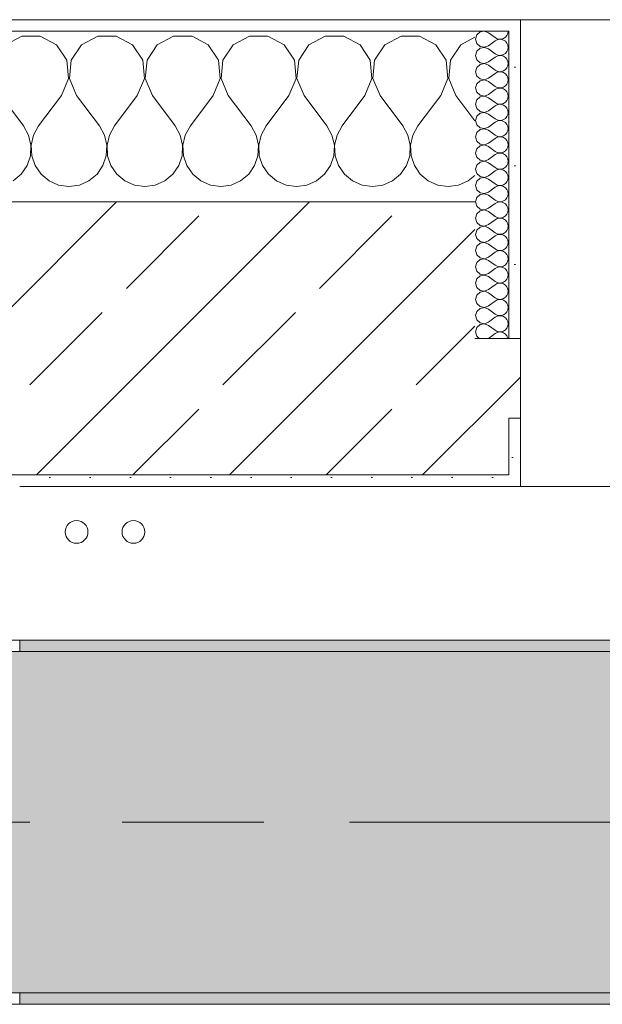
# Model space of a CAD drawing. Header units: metres. Extents: x -3.6 to 84.5, y -11 to 16.8.
# Tile 141 of 256: x 36.69 to 37.202, y 12.99 to 13.855. Entities that reach past the tile are written whole.
import ezdxf

# ---------------------------------------------------------------- set-up
doc = ezdxf.new("R2010")
doc.units = ezdxf.units.M
doc.header["$MEASUREMENT"] = 0
doc.linetypes.add('Achse', pattern=[0.2, 0.1, -0.05, 0, -0.05])
doc.linetypes.add('Strichlinie doppelt', pattern=[0.546806, 0.264583, -0.105833, 0.070556, -0.105833])
for name, color, linetype in [('451 - Universal.Achsen Raster', 7, 'Continuous'), ('604 - Struktur.Wand Aussen', 7, 'Continuous'), ('607 - Struktur.Stütze', 7, 'Continuous'), ('608 - Struktur.Träger', 7, 'Continuous'), ('801 - HKLSE.Heizung_ Klima_ Lüftung', 7, 'Continuous')]:
    doc.layers.add(name, color=color, linetype=linetype)
pattern_1 = [(45, (0, 0), (-0.01767767, 0.01767767), [0, -0.025])]
pattern_2 = [(0, (0, 0), (0, 0.08660254), [0, -0.05]), (0, (0.025, 0.0433), (0, 0.08660254), [0, -0.05])]
pattern_3 = [(45, (0, 0), (-0.0848528, 0.0848528), []), (45, (-0.04243, 0.04243), (-0.0848528, 0.0848528), [0.09, -0.03])]

# ---------------------------------------------------------------- blocks, each defined once
blk = doc.blocks.new('*X36')
at = {"layer": '604 - Struktur.Wand Aussen', "color": 7, "linetype": 'Continuous', "lineweight": 5}
for p, q in [((36.69188, 13.84066), (36.67757, 13.83299)), ((36.70812, 13.84066), (36.69188, 13.84066)), ((36.72243, 13.83299), (36.70812, 13.84066)), ((36.75855, 13.84066), (36.74424, 13.83299)), ((36.77479, 13.84066), (36.75855, 13.84066)), ((36.7891, 13.83299), (36.77479, 13.84066)), ((36.82521, 13.84066), (36.8109, 13.83299)), ((36.84145, 13.84066), (36.82521, 13.84066)), ((36.85576, 13.83299), (36.84145, 13.84066)), ((36.89188, 13.84066), (36.87757, 13.83299)), ((36.90812, 13.84066), (36.89188, 13.84066)), ((36.92243, 13.83299), (36.90812, 13.84066)), ((36.95855, 13.84066), (36.94424, 13.83299)), ((36.97479, 13.84066), (36.95855, 13.84066)), ((36.9891, 13.83299), (36.97479, 13.84066)), ((37.02521, 13.84066), (37.0109, 13.83299)), ((37.04145, 13.84066), (37.02521, 13.84066)), ((37.05576, 13.83299), (37.04145, 13.84066)), ((36.73142, 13.81947), (36.72243, 13.83299)), ((36.74424, 13.83299), (36.73525, 13.81947)), ((36.79808, 13.81947), (36.7891, 13.83299)), ((36.8109, 13.83299), (36.80192, 13.81947)), ((36.86475, 13.81947), (36.85576, 13.83299)), ((36.87757, 13.83299), (36.86858, 13.81947)), ((36.93142, 13.81947), (36.92243, 13.83299)), ((36.94424, 13.83299), (36.93525, 13.81947)), ((36.99808, 13.81947), (36.9891, 13.83299)), ((37.0109, 13.83299), (37.00192, 13.81947)), ((37.06475, 13.81947), (37.05576, 13.83299)), ((37.07757, 13.83299), (37.06858, 13.81947)), ((37.09, 13.83965), (37.07757, 13.83299)), ((36.73295, 13.8033), (36.73142, 13.81947)), ((36.73525, 13.81947), (36.73371, 13.8033)), ((36.79962, 13.8033), (36.79808, 13.81947)), ((36.80192, 13.81947), (36.80038, 13.8033)), ((36.86629, 13.8033), (36.86475, 13.81947)), ((36.86858, 13.81947), (36.86705, 13.8033)), ((36.93295, 13.8033), (36.93142, 13.81947)), ((36.93525, 13.81947), (36.93371, 13.8033)), ((36.99962, 13.8033), (36.99808, 13.81947)), ((37.00192, 13.81947), (37.00038, 13.8033)), ((37.06629, 13.8033), (37.06475, 13.81947)), ((37.06858, 13.81947), (37.06705, 13.8033)), ((36.72667, 13.78833), (36.73295, 13.8033)), ((36.73371, 13.8033), (36.74, 13.78833)), ((36.79333, 13.78833), (36.79962, 13.8033)), ((36.80038, 13.8033), (36.80667, 13.78833)), ((36.86, 13.78833), (36.86629, 13.8033)), ((36.86705, 13.8033), (36.87333, 13.78833)), ((36.92667, 13.78833), (36.93295, 13.8033)), ((36.93371, 13.8033), (36.94, 13.78833)), ((36.99333, 13.78833), (36.99962, 13.8033)), ((37.00038, 13.8033), (37.00667, 13.78833)), ((37.06, 13.78833), (37.06629, 13.8033)), ((37.06705, 13.8033), (37.07333, 13.78833)), ((36.67333, 13.78833), (36.69333, 13.76167)), ((36.72667, 13.78833), (36.70667, 13.76167)), ((36.74, 13.78833), (36.76, 13.76167)), ((36.79333, 13.78833), (36.77333, 13.76167)), ((36.80667, 13.78833), (36.82667, 13.76167)), ((36.86, 13.78833), (36.84, 13.76167)), ((36.87333, 13.78833), (36.89333, 13.76167)), ((36.92667, 13.78833), (36.90667, 13.76167)), ((36.94, 13.78833), (36.96, 13.76167)), ((36.99333, 13.78833), (36.97333, 13.76167)), ((37.00667, 13.78833), (37.02667, 13.76167)), ((37.06, 13.78833), (37.04, 13.76167)), ((37.07333, 13.78833), (37.09, 13.76611)), ((36.69778, 13.75362), (36.69333, 13.76167)), ((36.70667, 13.76167), (36.70222, 13.75362)), ((36.76445, 13.75362), (36.76, 13.76167)), ((36.77333, 13.76167), (36.76888, 13.75362)), ((36.83112, 13.75362), (36.82667, 13.76167)), ((36.84, 13.76167), (36.83555, 13.75362)), ((36.89778, 13.75362), (36.89333, 13.76167)), ((36.90667, 13.76167), (36.90222, 13.75362)), ((36.96445, 13.75362), (36.96, 13.76167)), ((36.97333, 13.76167), (36.96888, 13.75362)), ((37.03112, 13.75362), (37.02667, 13.76167)), ((37.04, 13.76167), (37.03555, 13.75362)), ((36.69987, 13.74466), (36.69778, 13.75362)), ((36.70222, 13.75362), (36.70013, 13.74466)), ((36.76653, 13.74466), (36.76445, 13.75362)), ((36.76888, 13.75362), (36.7668, 13.74466)), ((36.8332, 13.74466), (36.83112, 13.75362)), ((36.83555, 13.75362), (36.83347, 13.74466)), ((36.89987, 13.74466), (36.89778, 13.75362)), ((36.90222, 13.75362), (36.90013, 13.74466)), ((36.96653, 13.74466), (36.96445, 13.75362)), ((36.96888, 13.75362), (36.9668, 13.74466)), ((37.0332, 13.74466), (37.03112, 13.75362)), ((37.03555, 13.75362), (37.03347, 13.74466)), ((36.69942, 13.73547), (36.69987, 13.74466)), ((36.70013, 13.74466), (36.70058, 13.73547)), ((36.76609, 13.73547), (36.76653, 13.74466)), ((36.7668, 13.74466), (36.76725, 13.73547)), ((36.83275, 13.73547), (36.8332, 13.74466)), ((36.83347, 13.74466), (36.83391, 13.73547)), ((36.89942, 13.73547), (36.89987, 13.74466)), ((36.90013, 13.74466), (36.90058, 13.73547)), ((36.96609, 13.73547), (36.96653, 13.74466)), ((36.9668, 13.74466), (36.96725, 13.73547)), ((37.03275, 13.73547), (37.0332, 13.74466)), ((37.03347, 13.74466), (37.03391, 13.73547)), ((36.69648, 13.72676), (36.69942, 13.73547)), ((36.70058, 13.73547), (36.70352, 13.72676)), ((36.76315, 13.72676), (36.76609, 13.73547)), ((36.76725, 13.73547), (36.77019, 13.72676)), ((36.82981, 13.72676), (36.83275, 13.73547)), ((36.83391, 13.73547), (36.83685, 13.72676)), ((36.89648, 13.72676), (36.89942, 13.73547)), ((36.90058, 13.73547), (36.90352, 13.72676)), ((36.96315, 13.72676), (36.96609, 13.73547)), ((36.96725, 13.73547), (36.97019, 13.72676)), ((37.02981, 13.72676), (37.03275, 13.73547)), ((37.03391, 13.73547), (37.03685, 13.72676)), ((36.69127, 13.71918), (36.69648, 13.72676)), ((36.70352, 13.72676), (36.70873, 13.71918)), ((36.75794, 13.71918), (36.76315, 13.72676)), ((36.77019, 13.72676), (36.77539, 13.71918)), ((36.82461, 13.71918), (36.82981, 13.72676)), ((36.83685, 13.72676), (36.84206, 13.71918)), ((36.89127, 13.71918), (36.89648, 13.72676)), ((36.90352, 13.72676), (36.90873, 13.71918)), ((36.95794, 13.71918), (36.96315, 13.72676)), ((36.97019, 13.72676), (36.97539, 13.71918)), ((37.02461, 13.71918), (37.02981, 13.72676)), ((37.03685, 13.72676), (37.04206, 13.71918)), ((36.68419, 13.71331), (36.69127, 13.71918)), ((36.70873, 13.71918), (36.71581, 13.71331)), ((36.71581, 13.71331), (36.72422, 13.7096)), ((36.74244, 13.7096), (36.75086, 13.71331)), ((36.75086, 13.71331), (36.75794, 13.71918)), ((36.77539, 13.71918), (36.78248, 13.71331)), ((36.78248, 13.71331), (36.79089, 13.7096)), ((36.80911, 13.7096), (36.81752, 13.71331)), ((36.81752, 13.71331), (36.82461, 13.71918)), ((36.84206, 13.71918), (36.84914, 13.71331)), ((36.84914, 13.71331), (36.85756, 13.7096)), ((36.87578, 13.7096), (36.88419, 13.71331)), ((36.88419, 13.71331), (36.89127, 13.71918)), ((36.90873, 13.71918), (36.91581, 13.71331)), ((36.91581, 13.71331), (36.92422, 13.7096)), ((36.94244, 13.7096), (36.95086, 13.71331)), ((36.95086, 13.71331), (36.95794, 13.71918)), ((36.97539, 13.71918), (36.98248, 13.71331)), ((36.98248, 13.71331), (36.99089, 13.7096)), ((37.00911, 13.7096), (37.01752, 13.71331)), ((37.01752, 13.71331), (37.02461, 13.71918)), ((37.04206, 13.71918), (37.04914, 13.71331)), ((37.04914, 13.71331), (37.05756, 13.7096)), ((37.07578, 13.7096), (37.08419, 13.71331)), ((37.08419, 13.71331), (37.09, 13.71813)), ((36.72422, 13.7096), (36.73333, 13.70833)), ((36.73333, 13.70833), (36.74244, 13.7096)), ((36.79089, 13.7096), (36.8, 13.70833)), ((36.8, 13.70833), (36.80911, 13.7096)), ((36.85756, 13.7096), (36.86667, 13.70833)), ((36.86667, 13.70833), (36.87578, 13.7096)), ((36.92422, 13.7096), (36.93333, 13.70833)), ((36.93333, 13.70833), (36.94244, 13.7096)), ((36.99089, 13.7096), (37, 13.70833)), ((37, 13.70833), (37.00911, 13.7096)), ((37.05756, 13.7096), (37.06667, 13.70833)), ((37.06667, 13.70833), (37.07578, 13.7096))]:
    blk.add_line(p, q, dxfattribs=at)
blk = doc.blocks.new('*X63')
at = {"layer": '604 - Struktur.Wand Aussen', "color": 7, "linetype": 'Continuous', "lineweight": 5}
for p, q in [((37.09178, 13.84161), (37.09071, 13.83786)), ((37.09466, 13.84425), (37.09178, 13.84161)), ((37.0985, 13.84497), (37.09466, 13.84425)), ((37.10214, 13.84357), (37.0985, 13.84497)), ((37.10214, 13.84357), (37.10786, 13.83929)), ((37.11696, 13.83973), (37.11822, 13.84124)), ((37.11822, 13.84124), (37.11901, 13.84305)), ((37.11901, 13.84305), (37.11929, 13.845)), ((37.09071, 13.83786), (37.09178, 13.8341)), ((37.09178, 13.8341), (37.09466, 13.83147)), ((37.0985, 13.83074), (37.10214, 13.83214)), ((37.10214, 13.83214), (37.10786, 13.83643)), ((37.10786, 13.83929), (37.10958, 13.83833)), ((37.10958, 13.83738), (37.10786, 13.83643)), ((37.10958, 13.83833), (37.1115, 13.83789)), ((37.1115, 13.83783), (37.10958, 13.83738)), ((37.1115, 13.83789), (37.11347, 13.83798)), ((37.11347, 13.83773), (37.1115, 13.83783)), ((37.11347, 13.83798), (37.11534, 13.83861)), ((37.11534, 13.8371), (37.11347, 13.83773)), ((37.11534, 13.83861), (37.11696, 13.83973)), ((37.11696, 13.83599), (37.11534, 13.8371)), ((37.11822, 13.83447), (37.11696, 13.83599)), ((37.11901, 13.83267), (37.11822, 13.83447)), ((37.11929, 13.83071), (37.11901, 13.83267)), ((37.09178, 13.82733), (37.09071, 13.82357)), ((37.09071, 13.82357), (37.09178, 13.81982)), ((37.09466, 13.82996), (37.09178, 13.82733)), ((37.09466, 13.83147), (37.0985, 13.83074)), ((37.0985, 13.83069), (37.09466, 13.82996)), ((37.10214, 13.82929), (37.0985, 13.83069)), ((37.10214, 13.82929), (37.10786, 13.825)), ((37.10786, 13.825), (37.10958, 13.82405)), ((37.10958, 13.8231), (37.10786, 13.82214)), ((37.10958, 13.82405), (37.1115, 13.8236)), ((37.1115, 13.82354), (37.10958, 13.8231)), ((37.1115, 13.8236), (37.11347, 13.8237)), ((37.11347, 13.82345), (37.1115, 13.82354)), ((37.11347, 13.8237), (37.11534, 13.82433)), ((37.11534, 13.82282), (37.11347, 13.82345)), ((37.11534, 13.82433), (37.11696, 13.82544)), ((37.11696, 13.82544), (37.11822, 13.82696)), ((37.11822, 13.82696), (37.11901, 13.82876)), ((37.11901, 13.82876), (37.11929, 13.83071)), ((37.09178, 13.81982), (37.09466, 13.81718)), ((37.09466, 13.81567), (37.09178, 13.81304)), ((37.09466, 13.81718), (37.0985, 13.81646)), ((37.0985, 13.8164), (37.09466, 13.81567)), ((37.0985, 13.81646), (37.10214, 13.81786)), ((37.10214, 13.815), (37.0985, 13.8164)), ((37.10214, 13.81786), (37.10786, 13.82214)), ((37.10214, 13.815), (37.10786, 13.81071)), ((37.11696, 13.8217), (37.11534, 13.82282)), ((37.11822, 13.82018), (37.11696, 13.8217)), ((37.11901, 13.81838), (37.11822, 13.82018)), ((37.11822, 13.81267), (37.11901, 13.81448)), ((37.11929, 13.81643), (37.11901, 13.81838)), ((37.11901, 13.81448), (37.11929, 13.81643)), ((37.09178, 13.81304), (37.09071, 13.80929)), ((37.09071, 13.80929), (37.09178, 13.80553)), ((37.10214, 13.80357), (37.10786, 13.80786)), ((37.10786, 13.81071), (37.10958, 13.80976)), ((37.10958, 13.80881), (37.10786, 13.80786)), ((37.10958, 13.80976), (37.1115, 13.80931)), ((37.1115, 13.80926), (37.10958, 13.80881)), ((37.1115, 13.80931), (37.11347, 13.80941)), ((37.11347, 13.80916), (37.1115, 13.80926)), ((37.11347, 13.80941), (37.11534, 13.81004)), ((37.11534, 13.80853), (37.11347, 13.80916)), ((37.11534, 13.81004), (37.11696, 13.81116)), ((37.11696, 13.80742), (37.11534, 13.80853)), ((37.11696, 13.81116), (37.11822, 13.81267)), ((37.11822, 13.8059), (37.11696, 13.80742)), ((37.11901, 13.80409), (37.11822, 13.8059)), ((37.09178, 13.79876), (37.09071, 13.795)), ((37.09178, 13.80553), (37.09466, 13.8029)), ((37.09466, 13.80139), (37.09178, 13.79876)), ((37.09466, 13.8029), (37.0985, 13.80217)), ((37.0985, 13.80211), (37.09466, 13.80139)), ((37.0985, 13.80217), (37.10214, 13.80357)), ((37.10214, 13.80071), (37.0985, 13.80211)), ((37.10214, 13.80071), (37.10786, 13.79643)), ((37.11696, 13.79687), (37.11822, 13.79839)), ((37.11822, 13.79839), (37.11901, 13.80019)), ((37.11929, 13.80214), (37.11901, 13.80409)), ((37.11901, 13.80019), (37.11929, 13.80214)), ((37.09071, 13.795), (37.09178, 13.79124)), ((37.09178, 13.79124), (37.09466, 13.78861)), ((37.09466, 13.78861), (37.0985, 13.78789)), ((37.0985, 13.78789), (37.10214, 13.78929)), ((37.10214, 13.78929), (37.10786, 13.79357)), ((37.10786, 13.79643), (37.10958, 13.79547)), ((37.10958, 13.79453), (37.10786, 13.79357)), ((37.10958, 13.79547), (37.1115, 13.79503)), ((37.1115, 13.79497), (37.10958, 13.79453)), ((37.1115, 13.79503), (37.11347, 13.79512)), ((37.11347, 13.79488), (37.1115, 13.79497)), ((37.11347, 13.79512), (37.11534, 13.79575)), ((37.11534, 13.79425), (37.11347, 13.79488)), ((37.11534, 13.79575), (37.11696, 13.79687)), ((37.11696, 13.79313), (37.11534, 13.79425)), ((37.11822, 13.79161), (37.11696, 13.79313)), ((37.11901, 13.78981), (37.11822, 13.79161)), ((37.11929, 13.78786), (37.11901, 13.78981)), ((37.09178, 13.78447), (37.09071, 13.78071)), ((37.09071, 13.78071), (37.09178, 13.77696)), ((37.09466, 13.7871), (37.09178, 13.78447)), ((37.0985, 13.78783), (37.09466, 13.7871)), ((37.10214, 13.78643), (37.0985, 13.78783)), ((37.10214, 13.78643), (37.10786, 13.78214)), ((37.10786, 13.78214), (37.10958, 13.78119)), ((37.10958, 13.78024), (37.10786, 13.77929)), ((37.10958, 13.78119), (37.1115, 13.78074)), ((37.1115, 13.78069), (37.10958, 13.78024)), ((37.1115, 13.78074), (37.11347, 13.78084)), ((37.11347, 13.78059), (37.1115, 13.78069)), ((37.11347, 13.78084), (37.11534, 13.78147)), ((37.11534, 13.77996), (37.11347, 13.78059)), ((37.11534, 13.78147), (37.11696, 13.78258)), ((37.11696, 13.77884), (37.11534, 13.77996)), ((37.11696, 13.78258), (37.11822, 13.7841)), ((37.11822, 13.7841), (37.11901, 13.78591)), ((37.11901, 13.78591), (37.11929, 13.78786)), ((37.09178, 13.77696), (37.09466, 13.77433)), ((37.09466, 13.77282), (37.09178, 13.77018)), ((37.09466, 13.77433), (37.0985, 13.7736)), ((37.0985, 13.77354), (37.09466, 13.77282)), ((37.0985, 13.7736), (37.10214, 13.775)), ((37.10214, 13.77214), (37.0985, 13.77354)), ((37.10214, 13.775), (37.10786, 13.77929)), ((37.10214, 13.77214), (37.10786, 13.76786)), ((37.11822, 13.77733), (37.11696, 13.77884)), ((37.11901, 13.77552), (37.11822, 13.77733)), ((37.11822, 13.76982), (37.11901, 13.77162)), ((37.11929, 13.77357), (37.11901, 13.77552)), ((37.11901, 13.77162), (37.11929, 13.77357)), ((37.09178, 13.77018), (37.09071, 13.76643)), ((37.09071, 13.76643), (37.09178, 13.76267)), ((37.09178, 13.76267), (37.09466, 13.76004)), ((37.10214, 13.76071), (37.10786, 13.765)), ((37.10786, 13.76786), (37.10958, 13.7669)), ((37.10958, 13.76595), (37.10786, 13.765)), ((37.10958, 13.7669), (37.1115, 13.76646)), ((37.1115, 13.7664), (37.10958, 13.76595)), ((37.1115, 13.76646), (37.11347, 13.76655)), ((37.11347, 13.7663), (37.1115, 13.7664)), ((37.11347, 13.76655), (37.11534, 13.76718)), ((37.11534, 13.76567), (37.11347, 13.7663)), ((37.11534, 13.76718), (37.11696, 13.7683)), ((37.11696, 13.76456), (37.11534, 13.76567)), ((37.11696, 13.7683), (37.11822, 13.76982)), ((37.11822, 13.76304), (37.11696, 13.76456)), ((37.11901, 13.76124), (37.11822, 13.76304)), ((37.09178, 13.7559), (37.09071, 13.75214)), ((37.09466, 13.75853), (37.09178, 13.7559)), ((37.09466, 13.76004), (37.0985, 13.75931)), ((37.0985, 13.75926), (37.09466, 13.75853)), ((37.0985, 13.75931), (37.10214, 13.76071)), ((37.10214, 13.75786), (37.0985, 13.75926)), ((37.10214, 13.75786), (37.10786, 13.75357)), ((37.11534, 13.7529), (37.11696, 13.75401)), ((37.11696, 13.75401), (37.11822, 13.75553)), ((37.11822, 13.75553), (37.11901, 13.75733)), ((37.11929, 13.75929), (37.11901, 13.76124)), ((37.11901, 13.75733), (37.11929, 13.75929)), ((37.09071, 13.75214), (37.09178, 13.74839)), ((37.09178, 13.74839), (37.09466, 13.74575)), ((37.09466, 13.74575), (37.0985, 13.74503)), ((37.0985, 13.74503), (37.10214, 13.74643)), ((37.10214, 13.74643), (37.10786, 13.75071)), ((37.10786, 13.75357), (37.10958, 13.75262)), ((37.10958, 13.75167), (37.10786, 13.75071)), ((37.10958, 13.75262), (37.1115, 13.75217)), ((37.1115, 13.75211), (37.10958, 13.75167)), ((37.1115, 13.75217), (37.11347, 13.75227)), ((37.11347, 13.75202), (37.1115, 13.75211)), ((37.11347, 13.75227), (37.11534, 13.7529)), ((37.11534, 13.75139), (37.11347, 13.75202)), ((37.11696, 13.75027), (37.11534, 13.75139)), ((37.11822, 13.74876), (37.11696, 13.75027)), ((37.11901, 13.74695), (37.11822, 13.74876)), ((37.11929, 13.745), (37.11901, 13.74695)), ((37.09178, 13.74161), (37.09071, 13.73786)), ((37.09071, 13.73786), (37.09178, 13.7341)), ((37.09466, 13.74425), (37.09178, 13.74161)), ((37.0985, 13.74497), (37.09466, 13.74425)), ((37.10214, 13.74357), (37.0985, 13.74497)), ((37.10214, 13.74357), (37.10786, 13.73929)), ((37.10786, 13.73929), (37.10958, 13.73833)), ((37.10958, 13.73738), (37.10786, 13.73643)), ((37.10958, 13.73833), (37.1115, 13.73789)), ((37.1115, 13.73783), (37.10958, 13.73738)), ((37.1115, 13.73789), (37.11347, 13.73798)), ((37.11347, 13.73773), (37.1115, 13.73783)), ((37.11347, 13.73798), (37.11534, 13.73861)), ((37.11534, 13.7371), (37.11347, 13.73773)), ((37.11534, 13.73861), (37.11696, 13.73973)), ((37.11696, 13.73599), (37.11534, 13.7371)), ((37.11696, 13.73973), (37.11822, 13.74124)), ((37.11822, 13.74124), (37.11901, 13.74305)), ((37.11901, 13.74305), (37.11929, 13.745)), ((37.09178, 13.7341), (37.09466, 13.73147)), ((37.09466, 13.72996), (37.09178, 13.72733)), ((37.09466, 13.73147), (37.0985, 13.73074)), ((37.0985, 13.73069), (37.09466, 13.72996)), ((37.0985, 13.73074), (37.10214, 13.73214)), ((37.10214, 13.72929), (37.0985, 13.73069)), ((37.10214, 13.73214), (37.10786, 13.73643)), ((37.10214, 13.72929), (37.10786, 13.725)), ((37.11822, 13.73447), (37.11696, 13.73599)), ((37.11901, 13.73267), (37.11822, 13.73447)), ((37.11822, 13.72696), (37.11901, 13.72876)), ((37.11929, 13.73071), (37.11901, 13.73267)), ((37.11901, 13.72876), (37.11929, 13.73071)), ((37.09178, 13.72733), (37.09071, 13.72357)), ((37.09071, 13.72357), (37.09178, 13.71982)), ((37.09178, 13.71982), (37.09466, 13.71718)), ((37.10214, 13.71786), (37.10786, 13.72214)), ((37.10786, 13.725), (37.10958, 13.72405)), ((37.10958, 13.7231), (37.10786, 13.72214)), ((37.10958, 13.72405), (37.1115, 13.7236)), ((37.1115, 13.72354), (37.10958, 13.7231)), ((37.1115, 13.7236), (37.11347, 13.7237)), ((37.11347, 13.72345), (37.1115, 13.72354)), ((37.11347, 13.7237), (37.11534, 13.72433)), ((37.11534, 13.72282), (37.11347, 13.72345)), ((37.11534, 13.72433), (37.11696, 13.72544)), ((37.11696, 13.7217), (37.11534, 13.72282)), ((37.11696, 13.72544), (37.11822, 13.72696)), ((37.11822, 13.72018), (37.11696, 13.7217)), ((37.11901, 13.71838), (37.11822, 13.72018)), ((37.09178, 13.71304), (37.09071, 13.70929)), ((37.09466, 13.71567), (37.09178, 13.71304)), ((37.09466, 13.71718), (37.0985, 13.71646)), ((37.0985, 13.7164), (37.09466, 13.71567)), ((37.0985, 13.71646), (37.10214, 13.71786)), ((37.10214, 13.715), (37.0985, 13.7164)), ((37.10214, 13.715), (37.10786, 13.71071)), ((37.10786, 13.71071), (37.10958, 13.70976)), ((37.11534, 13.71004), (37.11696, 13.71116)), ((37.11696, 13.71116), (37.11822, 13.71267)), ((37.11822, 13.71267), (37.11901, 13.71448)), ((37.11929, 13.71643), (37.11901, 13.71838)), ((37.11901, 13.71448), (37.11929, 13.71643)), ((37.09071, 13.70929), (37.09178, 13.70553)), ((37.09178, 13.70553), (37.09466, 13.7029)), ((37.09466, 13.7029), (37.0985, 13.70217)), ((37.0985, 13.70211), (37.09466, 13.70139)), ((37.0985, 13.70217), (37.10214, 13.70357)), ((37.10214, 13.70071), (37.0985, 13.70211)), ((37.10214, 13.70357), (37.10786, 13.70786)), ((37.10958, 13.70881), (37.10786, 13.70786)), ((37.10958, 13.70976), (37.1115, 13.70931)), ((37.1115, 13.70926), (37.10958, 13.70881)), ((37.1115, 13.70931), (37.11347, 13.70941)), ((37.11347, 13.70916), (37.1115, 13.70926)), ((37.11347, 13.70941), (37.11534, 13.71004)), ((37.11534, 13.70853), (37.11347, 13.70916)), ((37.11696, 13.70742), (37.11534, 13.70853)), ((37.11822, 13.7059), (37.11696, 13.70742)), ((37.11901, 13.70409), (37.11822, 13.7059)), ((37.11929, 13.70214), (37.11901, 13.70409)), ((37.11901, 13.70019), (37.11929, 13.70214)), ((37.09178, 13.69876), (37.09071, 13.695)), ((37.09071, 13.695), (37.09178, 13.69124)), ((37.09466, 13.70139), (37.09178, 13.69876)), ((37.10214, 13.70071), (37.10786, 13.69643)), ((37.10214, 13.68929), (37.10786, 13.69357)), ((37.10786, 13.69643), (37.10958, 13.69547)), ((37.10958, 13.69453), (37.10786, 13.69357)), ((37.10958, 13.69547), (37.1115, 13.69503)), ((37.1115, 13.69497), (37.10958, 13.69453)), ((37.1115, 13.69503), (37.11347, 13.69512)), ((37.11347, 13.69488), (37.1115, 13.69497)), ((37.11347, 13.69512), (37.11534, 13.69575)), ((37.11534, 13.69425), (37.11347, 13.69488)), ((37.11534, 13.69575), (37.11696, 13.69687)), ((37.11696, 13.69313), (37.11534, 13.69425)), ((37.11696, 13.69687), (37.11822, 13.69839)), ((37.11822, 13.69839), (37.11901, 13.70019)), ((37.09178, 13.69124), (37.09466, 13.68861)), ((37.09466, 13.6871), (37.09178, 13.68447)), ((37.09466, 13.68861), (37.0985, 13.68789)), ((37.0985, 13.68783), (37.09466, 13.6871)), ((37.0985, 13.68789), (37.10214, 13.68929)), ((37.10214, 13.68643), (37.0985, 13.68783)), ((37.10214, 13.68643), (37.10786, 13.68214)), ((37.11822, 13.69161), (37.11696, 13.69313)), ((37.11901, 13.68981), (37.11822, 13.69161)), ((37.11822, 13.6841), (37.11901, 13.68591)), ((37.11929, 13.68786), (37.11901, 13.68981)), ((37.11901, 13.68591), (37.11929, 13.68786)), ((37.09178, 13.68447), (37.09071, 13.68071)), ((37.09071, 13.68071), (37.09178, 13.67696)), ((37.09178, 13.67696), (37.09466, 13.67433)), ((37.10214, 13.675), (37.10786, 13.67929)), ((37.10786, 13.68214), (37.10958, 13.68119)), ((37.10958, 13.68024), (37.10786, 13.67929)), ((37.10958, 13.68119), (37.1115, 13.68074)), ((37.1115, 13.68069), (37.10958, 13.68024)), ((37.1115, 13.68074), (37.11347, 13.68084)), ((37.11347, 13.68059), (37.1115, 13.68069)), ((37.11347, 13.68084), (37.11534, 13.68147)), ((37.11534, 13.67996), (37.11347, 13.68059)), ((37.11534, 13.68147), (37.11696, 13.68258)), ((37.11696, 13.67884), (37.11534, 13.67996)), ((37.11696, 13.68258), (37.11822, 13.6841)), ((37.11822, 13.67733), (37.11696, 13.67884)), ((37.11901, 13.67552), (37.11822, 13.67733)), ((37.09178, 13.67018), (37.09071, 13.66643)), ((37.09466, 13.67282), (37.09178, 13.67018)), ((37.09466, 13.67433), (37.0985, 13.6736)), ((37.0985, 13.67354), (37.09466, 13.67282)), ((37.0985, 13.6736), (37.10214, 13.675)), ((37.10214, 13.67214), (37.0985, 13.67354)), ((37.10214, 13.67214), (37.10786, 13.66786)), ((37.10786, 13.66786), (37.10958, 13.6669)), ((37.11534, 13.66718), (37.11696, 13.6683)), ((37.11696, 13.6683), (37.11822, 13.66982)), ((37.11822, 13.66982), (37.11901, 13.67162)), ((37.11929, 13.67357), (37.11901, 13.67552)), ((37.11901, 13.67162), (37.11929, 13.67357)), ((37.09071, 13.66643), (37.09178, 13.66267)), ((37.09178, 13.66267), (37.09466, 13.66004)), ((37.09466, 13.66004), (37.0985, 13.65931)), ((37.0985, 13.65926), (37.09466, 13.65853)), ((37.0985, 13.65931), (37.10214, 13.66071)), ((37.10214, 13.65786), (37.0985, 13.65926)), ((37.10214, 13.66071), (37.10786, 13.665)), ((37.10958, 13.66595), (37.10786, 13.665)), ((37.10958, 13.6669), (37.1115, 13.66646)), ((37.1115, 13.6664), (37.10958, 13.66595)), ((37.1115, 13.66646), (37.11347, 13.66655)), ((37.11347, 13.6663), (37.1115, 13.6664)), ((37.11347, 13.66655), (37.11534, 13.66718)), ((37.11534, 13.66567), (37.11347, 13.6663)), ((37.11696, 13.66456), (37.11534, 13.66567)), ((37.11822, 13.66304), (37.11696, 13.66456)), ((37.11901, 13.66124), (37.11822, 13.66304)), ((37.11929, 13.65929), (37.11901, 13.66124)), ((37.11901, 13.65733), (37.11929, 13.65929)), ((37.09178, 13.6559), (37.09071, 13.65214)), ((37.09071, 13.65214), (37.09178, 13.64839)), ((37.09466, 13.65853), (37.09178, 13.6559)), ((37.10214, 13.65786), (37.10786, 13.65357)), ((37.10214, 13.64643), (37.10786, 13.65071)), ((37.10786, 13.65357), (37.10958, 13.65262)), ((37.10958, 13.65167), (37.10786, 13.65071)), ((37.10958, 13.65262), (37.1115, 13.65217)), ((37.1115, 13.65211), (37.10958, 13.65167)), ((37.1115, 13.65217), (37.11347, 13.65227)), ((37.11347, 13.65202), (37.1115, 13.65211)), ((37.11347, 13.65227), (37.11534, 13.6529)), ((37.11534, 13.65139), (37.11347, 13.65202)), ((37.11534, 13.6529), (37.11696, 13.65401)), ((37.11696, 13.65027), (37.11534, 13.65139)), ((37.11696, 13.65401), (37.11822, 13.65553)), ((37.11822, 13.64876), (37.11696, 13.65027)), ((37.11822, 13.65553), (37.11901, 13.65733)), ((37.09178, 13.64161), (37.09071, 13.63786)), ((37.09178, 13.64839), (37.09466, 13.64575)), ((37.09466, 13.64425), (37.09178, 13.64161)), ((37.09466, 13.64575), (37.0985, 13.64503)), ((37.0985, 13.64497), (37.09466, 13.64425)), ((37.0985, 13.64503), (37.10214, 13.64643)), ((37.10214, 13.64357), (37.0985, 13.64497)), ((37.10214, 13.64357), (37.10786, 13.63929)), ((37.11901, 13.64695), (37.11822, 13.64876)), ((37.11822, 13.64124), (37.11901, 13.64305)), ((37.11929, 13.645), (37.11901, 13.64695)), ((37.11901, 13.64305), (37.11929, 13.645)), ((37.09071, 13.63786), (37.09178, 13.6341)), ((37.09178, 13.6341), (37.09466, 13.63147)), ((37.10214, 13.63214), (37.10786, 13.63643)), ((37.10786, 13.63929), (37.10958, 13.63833)), ((37.10958, 13.63738), (37.10786, 13.63643)), ((37.10958, 13.63833), (37.1115, 13.63789)), ((37.1115, 13.63783), (37.10958, 13.63738)), ((37.1115, 13.63789), (37.11347, 13.63798)), ((37.11347, 13.63773), (37.1115, 13.63783)), ((37.11347, 13.63798), (37.11534, 13.63861)), ((37.11534, 13.6371), (37.11347, 13.63773)), ((37.11534, 13.63861), (37.11696, 13.63973)), ((37.11696, 13.63599), (37.11534, 13.6371)), ((37.11696, 13.63973), (37.11822, 13.64124)), ((37.11822, 13.63447), (37.11696, 13.63599)), ((37.11901, 13.63267), (37.11822, 13.63447)), ((37.09178, 13.62733), (37.09071, 13.62357)), ((37.09466, 13.62996), (37.09178, 13.62733)), ((37.09466, 13.63147), (37.0985, 13.63074)), ((37.0985, 13.63069), (37.09466, 13.62996)), ((37.0985, 13.63074), (37.10214, 13.63214)), ((37.10214, 13.62929), (37.0985, 13.63069)), ((37.10214, 13.62929), (37.10786, 13.625)), ((37.10786, 13.625), (37.10958, 13.62405)), ((37.10958, 13.62405), (37.1115, 13.6236)), ((37.11347, 13.6237), (37.11534, 13.62433)), ((37.11534, 13.62433), (37.11696, 13.62544)), ((37.11696, 13.62544), (37.11822, 13.62696)), ((37.11822, 13.62696), (37.11901, 13.62876)), ((37.11929, 13.63071), (37.11901, 13.63267)), ((37.11901, 13.62876), (37.11929, 13.63071)), ((37.09071, 13.62357), (37.09178, 13.61982)), ((37.09178, 13.61982), (37.09466, 13.61718)), ((37.09466, 13.61567), (37.09178, 13.61304)), ((37.09466, 13.61718), (37.0985, 13.61646)), ((37.0985, 13.6164), (37.09466, 13.61567)), ((37.0985, 13.61646), (37.10214, 13.61786)), ((37.10214, 13.615), (37.0985, 13.6164)), ((37.10214, 13.61786), (37.10786, 13.62214)), ((37.10958, 13.6231), (37.10786, 13.62214)), ((37.1115, 13.62354), (37.10958, 13.6231)), ((37.1115, 13.6236), (37.11347, 13.6237)), ((37.11347, 13.62345), (37.1115, 13.62354)), ((37.11534, 13.62282), (37.11347, 13.62345)), ((37.11696, 13.6217), (37.11534, 13.62282)), ((37.11822, 13.62018), (37.11696, 13.6217)), ((37.11901, 13.61838), (37.11822, 13.62018)), ((37.11929, 13.61643), (37.11901, 13.61838)), ((37.11901, 13.61448), (37.11929, 13.61643)), ((37.09178, 13.61304), (37.09071, 13.60929)), ((37.09071, 13.60929), (37.09178, 13.60553)), ((37.10214, 13.615), (37.10786, 13.61071)), ((37.10214, 13.60357), (37.10786, 13.60786)), ((37.10786, 13.61071), (37.10958, 13.60976)), ((37.10958, 13.60881), (37.10786, 13.60786)), ((37.10958, 13.60976), (37.1115, 13.60931)), ((37.1115, 13.60926), (37.10958, 13.60881)), ((37.1115, 13.60931), (37.11347, 13.60941)), ((37.11347, 13.60916), (37.1115, 13.60926)), ((37.11347, 13.60941), (37.11534, 13.61004)), ((37.11534, 13.60853), (37.11347, 13.60916)), ((37.11534, 13.61004), (37.11696, 13.61116)), ((37.11696, 13.60742), (37.11534, 13.60853)), ((37.11696, 13.61116), (37.11822, 13.61267)), ((37.11822, 13.6059), (37.11696, 13.60742)), ((37.11822, 13.61267), (37.11901, 13.61448)), ((37.09178, 13.59876), (37.09071, 13.595)), ((37.09178, 13.60553), (37.09466, 13.6029)), ((37.09466, 13.60139), (37.09178, 13.59876)), ((37.09466, 13.6029), (37.0985, 13.60217)), ((37.0985, 13.60211), (37.09466, 13.60139)), ((37.0985, 13.60217), (37.10214, 13.60357)), ((37.10214, 13.60071), (37.0985, 13.60211)), ((37.10214, 13.60071), (37.10786, 13.59643)), ((37.11696, 13.59687), (37.11822, 13.59839)), ((37.11901, 13.60409), (37.11822, 13.6059)), ((37.11822, 13.59839), (37.11901, 13.60019)), ((37.11929, 13.60214), (37.11901, 13.60409)), ((37.11901, 13.60019), (37.11929, 13.60214)), ((37.09071, 13.595), (37.09178, 13.59124)), ((37.09178, 13.59124), (37.09466, 13.58861)), ((37.10214, 13.58929), (37.10786, 13.59357)), ((37.10786, 13.59643), (37.10958, 13.59547)), ((37.10958, 13.59453), (37.10786, 13.59357)), ((37.10958, 13.59547), (37.1115, 13.59503)), ((37.1115, 13.59497), (37.10958, 13.59453)), ((37.1115, 13.59503), (37.11347, 13.59512)), ((37.11347, 13.59488), (37.1115, 13.59497)), ((37.11347, 13.59512), (37.11534, 13.59575)), ((37.11534, 13.59425), (37.11347, 13.59488)), ((37.11534, 13.59575), (37.11696, 13.59687)), ((37.11696, 13.59313), (37.11534, 13.59425)), ((37.11822, 13.59161), (37.11696, 13.59313)), ((37.11901, 13.58981), (37.11822, 13.59161)), ((37.11929, 13.58786), (37.11901, 13.58981)), ((37.09178, 13.58447), (37.09071, 13.58071)), ((37.09466, 13.5871), (37.09178, 13.58447)), ((37.09466, 13.58861), (37.0985, 13.58789)), ((37.0985, 13.58783), (37.09466, 13.5871)), ((37.0985, 13.58789), (37.10214, 13.58929)), ((37.10214, 13.58643), (37.0985, 13.58783)), ((37.10214, 13.58643), (37.10786, 13.58214)), ((37.10786, 13.58214), (37.10958, 13.58119)), ((37.10958, 13.58119), (37.1115, 13.58074)), ((37.1115, 13.58074), (37.11347, 13.58084)), ((37.11347, 13.58084), (37.11534, 13.58147)), ((37.11534, 13.58147), (37.11696, 13.58258)), ((37.11696, 13.58258), (37.11822, 13.5841)), ((37.11822, 13.5841), (37.11901, 13.58591)), ((37.11901, 13.58591), (37.11929, 13.58786)), ((37.09071, 13.58071), (37.09178, 13.57696)), ((37.09178, 13.57696), (37.09392, 13.575)), ((37.10214, 13.575), (37.10786, 13.57929)), ((37.10958, 13.58024), (37.10786, 13.57929)), ((37.1115, 13.58069), (37.10958, 13.58024)), ((37.11347, 13.58059), (37.1115, 13.58069)), ((37.11534, 13.57996), (37.11347, 13.58059)), ((37.11696, 13.57884), (37.11534, 13.57996)), ((37.11822, 13.57733), (37.11696, 13.57884)), ((37.11901, 13.57552), (37.11822, 13.57733)), ((37.11909, 13.575), (37.11901, 13.57552))]:
    blk.add_line(p, q, dxfattribs=at)

msp = doc.modelspace()

# ---------------------------------------------------------------- hatches: boundary and pattern name
at = {"layer": '604 - Struktur.Wand Aussen', "linetype": 'Continuous', "lineweight": 0, "true_color": 0x000000}
h = msp.add_hatch(dxfattribs=at)
h.set_pattern_fill('Verputz_0001', color=18, style=0, pattern_type=2)
h.set_pattern_definition(pattern_2)
h.paths.add_polyline_path([(35.95, 13.855), (35.95, 13.845), (37.12, 13.845), (37.12, 13.855)])
h = msp.add_hatch(dxfattribs=at)
h.set_pattern_fill('Verputz_0001', color=18, style=0, pattern_type=2)
h.set_pattern_definition(pattern_2)
h.paths.add_polyline_path([(37.12, 13.855), (37.12, 13.575), (37.13, 13.575), (37.13, 13.855)])
h = msp.add_hatch(dxfattribs=at)
h.set_pattern_fill('Beton__Stahlbeton_0001', color=18, style=0, pattern_type=2)
h.set_pattern_definition(pattern_3)
h.paths.add_polyline_path([(35.94, 13.505), (35.95, 13.505), (35.95, 13.455), (37.12, 13.455), (37.12, 13.505), (37.13, 13.505), (37.13, 13.575), (37.12, 13.575), (37.09, 13.575), (37.09, 13.695), (35.98, 13.695), (35.98, 13.575), (35.95, 13.575), (35.94, 13.575)])
h = msp.add_hatch(dxfattribs=at)
h.set_pattern_fill('Gips_0001', color=18, style=0, pattern_type=2)
h.set_pattern_definition(pattern_1)
h.paths.add_polyline_path([(37.12, 13.445), (37.13, 13.445), (37.13, 13.505), (37.12, 13.505)])
h = msp.add_hatch(dxfattribs=at)
h.set_pattern_fill('Gips_0001', color=18, style=0, pattern_type=2)
h.set_pattern_definition(pattern_1)
h.paths.add_polyline_path([(36.68999, 13.455), (36.68999, 13.445), (37.12, 13.445), (37.12, 13.455)])
at = {"layer": '607 - Struktur.Stütze', "linetype": 'Continuous', "lineweight": 0, "true_color": 0x000000}
h = msp.add_hatch(dxfattribs=at)
h.set_pattern_fill('Gips_0001', color=18, style=0, pattern_type=2)
h.set_pattern_definition(pattern_1)
h.paths.add_polyline_path([(36.36999, 13.455), (36.36999, 13.445), (36.37999, 13.445), (36.37999, 13.44998), (36.67999, 13.44998), (36.67999, 13.445), (36.68999, 13.445), (36.68999, 13.455)])
at = {"layer": '608 - Struktur.Träger', "linetype": 'Continuous', "lineweight": 0, "true_color": 0x000000}
h = msp.add_hatch(dxfattribs=at)
h.set_pattern_fill('Gips_0001', color=18, style=0, pattern_type=2)
h.set_pattern_definition(pattern_1)
h.paths.add_polyline_path([(36.68999, 13.29998), (39.96999, 13.29998), (39.96999, 13.30998), (36.68999, 13.30998)])
h = msp.add_hatch(dxfattribs=at)
h.set_pattern_fill('Beton__Stahlbeton_0001', color=18, style=0, pattern_type=2)
h.set_pattern_definition(pattern_3)
h.paths.add_polyline_path([(15.08999, 13.29998), (14.77999, 13.29998), (14.77999, 12.99998), (15.08999, 12.99998), (18.36999, 12.99998), (18.68999, 12.99998), (21.96999, 12.99998), (22.28999, 12.99998), (25.56999, 12.99998), (25.88999, 12.99998), (29.16999, 12.99998), (29.48999, 12.99998), (32.76999, 12.99998), (33.08999, 12.99998), (36.36999, 12.99998), (36.68999, 12.99998), (39.96999, 12.99998), (40.28999, 12.99998), (43.56999, 12.99998), (43.88999, 12.99998), (47.16999, 12.99998), (47.47999, 12.99998), (47.47999, 13.29998), (47.16999, 13.29998), (43.88999, 13.29998), (43.56999, 13.29998), (40.28999, 13.29998), (39.96999, 13.29998), (36.68999, 13.29998), (36.36999, 13.29998), (33.08999, 13.29998), (32.76999, 13.29998), (29.48999, 13.29998), (29.16999, 13.29998), (25.88999, 13.29998), (25.56999, 13.29998), (22.28999, 13.29998), (21.96999, 13.29998), (18.68999, 13.29998), (18.36999, 13.29998)])
h = msp.add_hatch(dxfattribs=at)
h.set_pattern_fill('Gips_0001', color=18, style=0, pattern_type=2)
h.set_pattern_definition(pattern_1)
h.paths.add_polyline_path([(36.68999, 12.98998), (39.96999, 12.98998), (39.96999, 12.99998), (36.68999, 12.99998)])

# ---------------------------------------------------------------- linework, layer by layer
at = {"layer": '451 - Universal.Achsen Raster', "color": 160, "linetype": 'Strichlinie doppelt', "lineweight": 9, "true_color": 0x3232ff}
msp.add_line((64.93502, 13.14998), (-3.175, 13.14998), dxfattribs=at)
at = {"layer": '604 - Struktur.Wand Aussen', "color": 7, "linetype": 'Continuous', "lineweight": 5}
for p, q in [((37.12, 13.855), (37.13, 13.855)), ((37.13, 13.855), (37.13, 13.845)), ((37.09, 13.845), (35.98, 13.845)), ((37.09, 13.845), (37.12, 13.845)), ((37.12, 13.575), (37.12, 13.845)), ((37.12, 13.845), (37.12, 13.575)), ((37.13, 13.845), (37.13, 13.705)), ((37.13, 13.705), (37.13, 13.695)), ((37.13, 13.695), (37.13, 13.575)), ((37.09, 13.575), (37.12, 13.575)), ((37.12, 13.575), (37.13, 13.575)), ((37.12, 13.505), (37.13, 13.505)), ((37.13, 13.505), (37.13, 13.455)), ((37.13, 13.455), (37.13, 13.445)), ((37.12, 13.445), (37.13, 13.445))]:
    msp.add_line(p, q, dxfattribs=at)
at = {"layer": '604 - Struktur.Wand Aussen', "color": 7, "linetype": 'Continuous', "lineweight": 13}
for p, q in [((39.53, 13.855), (37.13, 13.855)), ((37.09, 13.695), (35.98, 13.695)), ((37.13, 13.575), (37.13, 13.505)), ((37.12, 13.455), (37.12, 13.505)), ((35.95, 13.455), (37.12, 13.455)), ((37.13, 13.445), (39.53, 13.445))]:
    msp.add_line(p, q, dxfattribs=at)
at = {"layer": '604 - Struktur.Wand Aussen', "color": 7, "linetype": 'Continuous', "lineweight": 5, "flags": 128}
for points in [[(37.12, 13.855), (35.95, 13.855)], [(36.68999, 13.445), (37.12, 13.445)]]:
    msp.add_lwpolyline(points, dxfattribs=at)
at = {"layer": '608 - Struktur.Träger', "color": 7, "linetype": 'Continuous', "lineweight": 13}
for p, q in [((14.77999, 13.30998), (47.47999, 13.30998)), ((36.68999, 13.29998), (36.36999, 13.29998)), ((39.96999, 13.29998), (36.68999, 13.29998)), ((14.77999, 12.98998), (47.47999, 12.98998))]:
    msp.add_line(p, q, dxfattribs=at)
at = {"layer": '608 - Struktur.Träger', "color": 7, "linetype": 'Continuous', "lineweight": 5}
for p, q in [((36.68999, 13.30998), (36.68999, 13.29998)), ((39.96999, 13.30998), (36.68999, 13.30998)), ((36.68999, 12.99998), (36.68999, 12.98998)), ((39.96999, 12.98998), (36.68999, 12.98998))]:
    msp.add_line(p, q, dxfattribs=at)
at = {"layer": '608 - Struktur.Träger', "color": 7, "linetype": 'Achse', "lineweight": 9}
msp.add_line((14.77999, 13.14998), (47.47999, 13.14998), dxfattribs=at)
at = {"layer": '608 - Struktur.Träger', "color": 7, "linetype": 'Continuous', "lineweight": 13, "flags": 128}
msp.add_lwpolyline([(47.47999, 12.99998), (47.16999, 12.99998), (43.88999, 12.99998), (43.56999, 12.99998), (40.28999, 12.99998), (39.96999, 12.99998), (36.68999, 12.99998), (36.36999, 12.99998), (33.08999, 12.99998), (32.76999, 12.99998), (29.48999, 12.99998), (29.16999, 12.99998), (25.88999, 12.99998), (25.56999, 12.99998), (22.28999, 12.99998), (21.96999, 12.99998), (18.68999, 12.99998), (18.36999, 12.99998), (15.08999, 12.99998), (14.77999, 12.99998)], dxfattribs=at)
at = {"layer": '801 - HKLSE.Heizung_ Klima_ Lüftung', "color": 7, "linetype": 'Continuous', "lineweight": 5}
for centre in [(36.73999, 13.405), (36.78999, 13.405)]:
    msp.add_circle(centre, 0.01, dxfattribs=at)

# ---------------------------------------------------------------- block references
at = {"layer": '604 - Struktur.Wand Aussen', "color": 7, "lineweight": 18}
for name in ['*X36', '*X63']:
    msp.add_blockref(name, (0, 0), dxfattribs=at)

doc.saveas('drawing.dxf')
